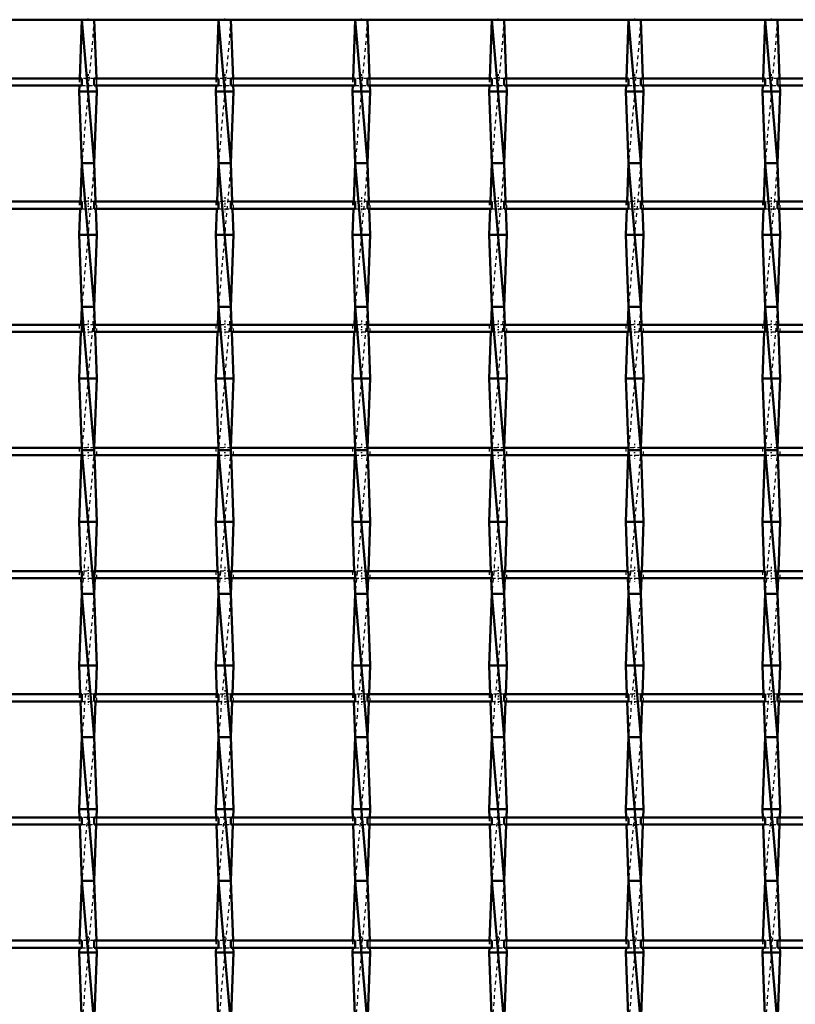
# Model space of a CAD drawing. Header units: millimetres. Extents: x -1015 to 657, y -500 to 954.
# Tile 24 of 29: x -191 to 26, y 224 to 498. Entities that reach past the tile are written whole.
import ezdxf

# ---------------------------------------------------------------- set-up
doc = ezdxf.new("R2010")
doc.units = ezdxf.units.MM
doc.linetypes.add('Center', pattern=[1.5, 0.45, -0.5, 0.05, -0.5])
doc.linetypes.add('Dashed', pattern=[2, 1, -1])
for name, color, linetype, lineweight in [('2d ConnectionPoints', 7, 'Continuous', 50), ('AM_0', 7, 'Continuous', 50), ('AM_7', 7, 'Center', 25), ('AM_9', 6, 'Dashed', 25)]:
    doc.layers.add(name, color=color, linetype=linetype, lineweight=lineweight)

# ---------------------------------------------------------------- blocks, each defined once
blk = doc.blocks.new('14_4m9d2928klrnoaahlo4earp6i________0_in_LSSP23034382111200100035010_4')
at = {"layer": 'AM_0'}
for p, q in [((-173.18, 498), (-173.77, 481.62)), ((-173.18, 498), (-169.72, 458)), ((-169.72, 498), (-173.18, 498)), ((-169.72, 498), (-169.13, 481.62)), ((-173.84, 479.62), (-173.9, 478)), ((-169, 478), (-173.9, 478)), ((-173.9, 478), (-173.18, 458)), ((-169, 478), (-169.72, 458)), ((-169.06, 479.62), (-169, 478)), ((-173.18, 458), (-173.57, 447.29)), ((-169.72, 458), (-173.18, 458)), ((-173.18, 458), (-169.72, 418)), ((-169.72, 458), (-169.33, 447.29)), ((-173.64, 445.29), (-173.9, 438)), ((-169.26, 445.29), (-169, 438)), ((-169, 438), (-173.9, 438)), ((-173.9, 438), (-173.18, 418)), ((-169, 438), (-169.72, 418)), ((-173.18, 418), (-173.36, 412.96)), ((-173.18, 418), (-169.72, 378)), ((-169.72, 418), (-173.18, 418)), ((-169.72, 418), (-169.54, 412.96)), ((-173.44, 410.96), (-173.9, 398)), ((-169.46, 410.96), (-169, 398)), ((-173.9, 398), (-173.21, 378.63)), ((-169, 398), (-173.9, 398)), ((-169, 398), (-169.69, 378.63)), ((-173.23, 376.63), (-173.9, 358)), ((-173.18, 378), (-169.72, 338)), ((-169.72, 378), (-173.18, 378)), ((-169.67, 376.63), (-169, 358)), ((-173.9, 358), (-173.41, 344.3)), ((-169, 358), (-173.9, 358)), ((-169, 358), (-169.49, 344.3)), ((-173.34, 342.3), (-173.18, 338)), ((-169.56, 342.3), (-169.72, 338)), ((-173.18, 338), (-173.9, 318)), ((-169.72, 338), (-173.18, 338)), ((-173.18, 338), (-169.72, 298)), ((-169.72, 338), (-169, 318)), ((-173.9, 318), (-173.61, 309.97)), ((-169, 318), (-173.9, 318)), ((-169, 318), (-169.29, 309.97)), ((-173.54, 307.97), (-173.18, 298)), ((-169.36, 307.97), (-169.72, 298)), ((-173.18, 298), (-173.9, 278)), ((-169.72, 298), (-173.18, 298)), ((-173.18, 298), (-169.72, 258)), ((-169.72, 298), (-169, 278)), ((-169, 278), (-173.9, 278)), ((-173.9, 278), (-173.82, 275.64)), ((-169, 278), (-169.08, 275.64)), ((-173.74, 273.64), (-173.18, 258)), ((-169.16, 273.64), (-169.72, 258)), ((-173.18, 258), (-173.78, 241.31)), ((-173.18, 258), (-169.72, 218)), ((-169.72, 258), (-173.18, 258)), ((-169.72, 258), (-169.12, 241.31)), ((-173.85, 239.31), (-173.9, 238)), ((-169.05, 239.31), (-169, 238)), ((-173.9, 238), (-173.18, 218)), ((-169, 238), (-173.9, 238)), ((-169, 238), (-169.72, 218))]:
    blk.add_line(p, q, dxfattribs=at)
at = {"layer": 'AM_9'}
for p, q in [((-169.72, 498), (-173.18, 458)), ((-173.77, 481.62), (-173.84, 479.62)), ((-169.13, 481.62), (-169.06, 479.62)), ((-169.72, 458), (-173.18, 418)), ((-173.57, 447.29), (-173.64, 445.29)), ((-169.33, 447.29), (-169.26, 445.29)), ((-169.72, 418), (-173.18, 378)), ((-173.36, 412.96), (-173.44, 410.96)), ((-169.54, 412.96), (-169.46, 410.96)), ((-173.18, 378), (-173.23, 376.63)), ((-173.21, 378.63), (-173.18, 378)), ((-169.72, 378), (-173.18, 338)), ((-169.69, 378.63), (-169.72, 378)), ((-169.72, 378), (-169.67, 376.63)), ((-173.41, 344.3), (-173.34, 342.3)), ((-169.49, 344.3), (-169.56, 342.3)), ((-169.72, 338), (-173.18, 298)), ((-173.61, 309.97), (-173.54, 307.97)), ((-169.29, 309.97), (-169.36, 307.97)), ((-169.72, 298), (-173.18, 258)), ((-173.82, 275.64), (-173.74, 273.64)), ((-169.08, 275.64), (-169.16, 273.64)), ((-169.72, 258), (-173.18, 218)), ((-173.78, 241.31), (-173.85, 239.31)), ((-169.12, 241.31), (-169.05, 239.31))]:
    blk.add_line(p, q, dxfattribs=at)
blk = doc.blocks.new('15_gohvgpupcnhnfb4mn76nyyafp________0_in_LSSP23034382111200100035010_4')
at = {"layer": 'AM_0'}
for p, q in [((-135.08, 498), (-135.67, 481.62)), ((-135.08, 498), (-131.62, 458)), ((-131.62, 498), (-135.08, 498)), ((-131.62, 498), (-131.03, 481.62)), ((-135.74, 479.62), (-135.8, 478)), ((-130.9, 478), (-135.8, 478)), ((-135.8, 478), (-135.08, 458)), ((-130.9, 478), (-131.62, 458)), ((-130.96, 479.62), (-130.9, 478)), ((-135.08, 458), (-135.47, 447.29)), ((-131.62, 458), (-135.08, 458)), ((-135.08, 458), (-131.62, 418)), ((-131.62, 458), (-131.23, 447.29)), ((-135.54, 445.29), (-135.8, 438)), ((-131.16, 445.29), (-130.9, 438)), ((-130.9, 438), (-135.8, 438)), ((-135.8, 438), (-135.08, 418)), ((-130.9, 438), (-131.62, 418)), ((-135.08, 418), (-135.26, 412.96)), ((-135.08, 418), (-131.62, 378)), ((-131.62, 418), (-135.08, 418)), ((-131.62, 418), (-131.44, 412.96)), ((-135.34, 410.96), (-135.8, 398)), ((-131.36, 410.96), (-130.9, 398)), ((-130.9, 398), (-135.8, 398)), ((-135.8, 398), (-135.11, 378.63)), ((-130.9, 398), (-131.59, 378.63)), ((-135.13, 376.63), (-135.8, 358)), ((-135.08, 378), (-131.62, 338)), ((-131.62, 378), (-135.08, 378)), ((-131.57, 376.63), (-130.9, 358)), ((-130.9, 358), (-135.8, 358)), ((-135.8, 358), (-135.31, 344.3)), ((-130.9, 358), (-131.39, 344.3)), ((-135.24, 342.3), (-135.08, 338)), ((-131.46, 342.3), (-131.62, 338)), ((-135.08, 338), (-135.8, 318)), ((-131.62, 338), (-135.08, 338)), ((-135.08, 338), (-131.62, 298)), ((-131.62, 338), (-130.9, 318)), ((-135.8, 318), (-135.51, 309.97)), ((-130.9, 318), (-135.8, 318)), ((-130.9, 318), (-131.19, 309.97)), ((-135.44, 307.97), (-135.08, 298)), ((-131.26, 307.97), (-131.62, 298)), ((-135.08, 298), (-135.8, 278)), ((-131.62, 298), (-135.08, 298)), ((-135.08, 298), (-131.62, 258)), ((-131.62, 298), (-130.9, 278)), ((-135.8, 278), (-135.72, 275.64)), ((-130.9, 278), (-135.8, 278)), ((-130.9, 278), (-130.98, 275.64)), ((-135.64, 273.64), (-135.08, 258)), ((-131.06, 273.64), (-131.62, 258)), ((-135.08, 258), (-135.68, 241.31)), ((-131.62, 258), (-135.08, 258)), ((-135.08, 258), (-131.62, 218)), ((-131.62, 258), (-131.02, 241.31)), ((-135.75, 239.31), (-135.8, 238)), ((-130.95, 239.31), (-130.9, 238)), ((-135.8, 238), (-135.08, 218)), ((-130.9, 238), (-135.8, 238)), ((-130.9, 238), (-131.62, 218))]:
    blk.add_line(p, q, dxfattribs=at)
at = {"layer": 'AM_9'}
for p, q in [((-131.62, 498), (-135.08, 458)), ((-135.67, 481.62), (-135.74, 479.62)), ((-131.03, 481.62), (-130.96, 479.62)), ((-131.62, 458), (-135.08, 418)), ((-135.47, 447.29), (-135.54, 445.29)), ((-131.23, 447.29), (-131.16, 445.29)), ((-131.62, 418), (-135.08, 378)), ((-135.26, 412.96), (-135.34, 410.96)), ((-131.44, 412.96), (-131.36, 410.96)), ((-135.08, 378), (-135.13, 376.63)), ((-135.11, 378.63), (-135.08, 378)), ((-131.62, 378), (-135.08, 338)), ((-131.59, 378.63), (-131.62, 378)), ((-131.62, 378), (-131.57, 376.63)), ((-135.31, 344.3), (-135.24, 342.3)), ((-131.39, 344.3), (-131.46, 342.3)), ((-131.62, 338), (-135.08, 298)), ((-135.51, 309.97), (-135.44, 307.97)), ((-131.19, 309.97), (-131.26, 307.97)), ((-131.62, 298), (-135.08, 258)), ((-135.72, 275.64), (-135.64, 273.64)), ((-130.98, 275.64), (-131.06, 273.64)), ((-131.62, 258), (-135.08, 218)), ((-135.68, 241.31), (-135.75, 239.31)), ((-131.02, 241.31), (-130.95, 239.31))]:
    blk.add_line(p, q, dxfattribs=at)
blk = doc.blocks.new('16_v7izwpo4g9yyh0kneir2moiol________0_in_LSSP23034382111200100035010_4')
at = {"layer": 'AM_0'}
for p, q in [((-96.98, 498), (-97.57, 481.62)), ((-96.98, 498), (-93.52, 458)), ((-93.52, 498), (-96.98, 498)), ((-93.52, 498), (-92.93, 481.62)), ((-97.64, 479.62), (-97.7, 478)), ((-92.8, 478), (-97.7, 478)), ((-97.7, 478), (-96.98, 458)), ((-92.8, 478), (-93.52, 458)), ((-92.86, 479.62), (-92.8, 478)), ((-96.98, 458), (-97.37, 447.29)), ((-93.52, 458), (-96.98, 458)), ((-96.98, 458), (-93.52, 418)), ((-93.52, 458), (-93.13, 447.29)), ((-97.44, 445.29), (-97.7, 438)), ((-93.06, 445.29), (-92.8, 438)), ((-97.7, 438), (-96.98, 418)), ((-92.8, 438), (-97.7, 438)), ((-92.8, 438), (-93.52, 418)), ((-96.98, 418), (-97.16, 412.96)), ((-93.52, 418), (-96.98, 418)), ((-96.98, 418), (-93.52, 378)), ((-93.52, 418), (-93.34, 412.96)), ((-97.24, 410.96), (-97.7, 398)), ((-93.26, 410.96), (-92.8, 398)), ((-97.7, 398), (-97.01, 378.63)), ((-92.8, 398), (-97.7, 398)), ((-92.8, 398), (-93.49, 378.63)), ((-97.03, 376.63), (-97.7, 358)), ((-96.98, 378), (-93.52, 338)), ((-93.52, 378), (-96.98, 378)), ((-93.47, 376.63), (-92.8, 358)), ((-92.8, 358), (-97.7, 358)), ((-97.7, 358), (-97.21, 344.3)), ((-92.8, 358), (-93.29, 344.3)), ((-97.14, 342.3), (-96.98, 338)), ((-93.36, 342.3), (-93.52, 338)), ((-96.98, 338), (-97.7, 318)), ((-96.98, 338), (-93.52, 298)), ((-93.52, 338), (-96.98, 338)), ((-93.52, 338), (-92.8, 318)), ((-97.7, 318), (-97.41, 309.97)), ((-92.8, 318), (-97.7, 318)), ((-92.8, 318), (-93.09, 309.97)), ((-97.34, 307.97), (-96.98, 298)), ((-93.16, 307.97), (-93.52, 298)), ((-96.98, 298), (-97.7, 278)), ((-93.52, 298), (-96.98, 298)), ((-96.98, 298), (-93.52, 258)), ((-93.52, 298), (-92.8, 278)), ((-97.7, 278), (-97.62, 275.64)), ((-92.8, 278), (-97.7, 278)), ((-92.8, 278), (-92.88, 275.64)), ((-97.54, 273.64), (-96.98, 258)), ((-92.96, 273.64), (-93.52, 258)), ((-96.98, 258), (-97.58, 241.31)), ((-96.98, 258), (-93.52, 218)), ((-93.52, 258), (-96.98, 258)), ((-93.52, 258), (-92.92, 241.31)), ((-97.65, 239.31), (-97.7, 238)), ((-92.85, 239.31), (-92.8, 238)), ((-92.8, 238), (-97.7, 238)), ((-97.7, 238), (-96.98, 218)), ((-92.8, 238), (-93.52, 218))]:
    blk.add_line(p, q, dxfattribs=at)
at = {"layer": 'AM_9'}
for p, q in [((-93.52, 498), (-96.98, 458)), ((-97.57, 481.62), (-97.64, 479.62)), ((-92.93, 481.62), (-92.86, 479.62)), ((-93.52, 458), (-96.98, 418)), ((-97.37, 447.29), (-97.44, 445.29)), ((-93.13, 447.29), (-93.06, 445.29)), ((-93.52, 418), (-96.98, 378)), ((-97.16, 412.96), (-97.24, 410.96)), ((-93.34, 412.96), (-93.26, 410.96)), ((-96.98, 378), (-97.03, 376.63)), ((-97.01, 378.63), (-96.98, 378)), ((-93.52, 378), (-96.98, 338)), ((-93.49, 378.63), (-93.52, 378)), ((-93.52, 378), (-93.47, 376.63)), ((-97.21, 344.3), (-97.14, 342.3)), ((-93.29, 344.3), (-93.36, 342.3)), ((-93.52, 338), (-96.98, 298)), ((-97.41, 309.97), (-97.34, 307.97)), ((-93.09, 309.97), (-93.16, 307.97)), ((-93.52, 298), (-96.98, 258)), ((-97.62, 275.64), (-97.54, 273.64)), ((-92.88, 275.64), (-92.96, 273.64)), ((-93.52, 258), (-96.98, 218)), ((-97.58, 241.31), (-97.65, 239.31)), ((-92.92, 241.31), (-92.85, 239.31))]:
    blk.add_line(p, q, dxfattribs=at)
blk = doc.blocks.new('17_c8c17y1bv0nltip9ru1mxr5hn________0_in_LSSP23034382111200100035010_4')
at = {"layer": 'AM_0'}
for p, q in [((-58.88, 498), (-59.47, 481.62)), ((-58.88, 498), (-55.42, 458)), ((-55.42, 498), (-58.88, 498)), ((-55.42, 498), (-54.83, 481.62)), ((-59.54, 479.62), (-59.6, 478)), ((-54.7, 478), (-59.6, 478)), ((-59.6, 478), (-58.88, 458)), ((-54.7, 478), (-55.42, 458)), ((-54.76, 479.62), (-54.7, 478)), ((-58.88, 458), (-59.27, 447.29)), ((-55.42, 458), (-58.88, 458)), ((-58.88, 458), (-55.42, 418)), ((-55.42, 458), (-55.03, 447.29)), ((-59.34, 445.29), (-59.6, 438)), ((-54.96, 445.29), (-54.7, 438)), ((-54.7, 438), (-59.6, 438)), ((-59.6, 438), (-58.88, 418)), ((-54.7, 438), (-55.42, 418)), ((-58.88, 418), (-59.06, 412.96)), ((-58.88, 418), (-55.42, 378)), ((-55.42, 418), (-58.88, 418)), ((-55.42, 418), (-55.24, 412.96)), ((-59.14, 410.96), (-59.6, 398)), ((-55.16, 410.96), (-54.7, 398)), ((-54.7, 398), (-59.6, 398)), ((-59.6, 398), (-58.91, 378.63)), ((-54.7, 398), (-55.39, 378.63)), ((-58.93, 376.63), (-59.6, 358)), ((-58.88, 378), (-55.42, 338)), ((-55.42, 378), (-58.88, 378)), ((-55.37, 376.63), (-54.7, 358)), ((-54.7, 358), (-59.6, 358)), ((-59.6, 358), (-59.11, 344.3)), ((-54.7, 358), (-55.19, 344.3)), ((-59.04, 342.3), (-58.88, 338)), ((-55.26, 342.3), (-55.42, 338)), ((-58.88, 338), (-59.6, 318)), ((-58.88, 338), (-55.42, 298)), ((-55.42, 338), (-58.88, 338)), ((-55.42, 338), (-54.7, 318)), ((-54.7, 318), (-59.6, 318)), ((-59.6, 318), (-59.31, 309.97)), ((-54.7, 318), (-54.99, 309.97)), ((-59.24, 307.97), (-58.88, 298)), ((-55.06, 307.97), (-55.42, 298)), ((-58.88, 298), (-59.6, 278)), ((-55.42, 298), (-58.88, 298)), ((-58.88, 298), (-55.42, 258)), ((-55.42, 298), (-54.7, 278)), ((-54.7, 278), (-59.6, 278)), ((-59.6, 278), (-59.52, 275.64)), ((-54.7, 278), (-54.78, 275.64)), ((-59.44, 273.64), (-58.88, 258)), ((-54.86, 273.64), (-55.42, 258)), ((-58.88, 258), (-59.48, 241.31)), ((-58.88, 258), (-55.42, 218)), ((-55.42, 258), (-58.88, 258)), ((-55.42, 258), (-54.82, 241.31)), ((-59.55, 239.31), (-59.6, 238)), ((-54.75, 239.31), (-54.7, 238)), ((-59.6, 238), (-58.88, 218)), ((-54.7, 238), (-59.6, 238)), ((-54.7, 238), (-55.42, 218))]:
    blk.add_line(p, q, dxfattribs=at)
at = {"layer": 'AM_9'}
for p, q in [((-55.42, 498), (-58.88, 458)), ((-59.47, 481.62), (-59.54, 479.62)), ((-54.83, 481.62), (-54.76, 479.62)), ((-55.42, 458), (-58.88, 418)), ((-59.27, 447.29), (-59.34, 445.29)), ((-55.03, 447.29), (-54.96, 445.29)), ((-55.42, 418), (-58.88, 378)), ((-59.06, 412.96), (-59.14, 410.96)), ((-55.24, 412.96), (-55.16, 410.96)), ((-58.88, 378), (-58.93, 376.63)), ((-58.91, 378.63), (-58.88, 378)), ((-55.42, 378), (-58.88, 338)), ((-55.39, 378.63), (-55.42, 378)), ((-55.42, 378), (-55.37, 376.63)), ((-59.11, 344.3), (-59.04, 342.3)), ((-55.19, 344.3), (-55.26, 342.3)), ((-55.42, 338), (-58.88, 298)), ((-59.31, 309.97), (-59.24, 307.97)), ((-54.99, 309.97), (-55.06, 307.97)), ((-55.42, 298), (-58.88, 258)), ((-59.52, 275.64), (-59.44, 273.64)), ((-54.78, 275.64), (-54.86, 273.64)), ((-55.42, 258), (-58.88, 218)), ((-59.48, 241.31), (-59.55, 239.31)), ((-54.82, 241.31), (-54.75, 239.31))]:
    blk.add_line(p, q, dxfattribs=at)
blk = doc.blocks.new('18_ht144rujje47lzyzqmt6pl9dd________0_in_LSSP23034382111200100035010_4')
at = {"layer": 'AM_0'}
for p, q in [((-20.78, 498), (-21.37, 481.62)), ((-20.78, 498), (-17.32, 458)), ((-17.32, 498), (-20.78, 498)), ((-17.32, 498), (-16.73, 481.62)), ((-21.44, 479.62), (-21.5, 478)), ((-16.6, 478), (-21.5, 478)), ((-21.5, 478), (-20.78, 458)), ((-16.6, 478), (-17.32, 458)), ((-16.66, 479.62), (-16.6, 478)), ((-20.78, 458), (-21.17, 447.29)), ((-17.32, 458), (-20.78, 458)), ((-20.78, 458), (-17.32, 418)), ((-17.32, 458), (-16.93, 447.29)), ((-21.24, 445.29), (-21.5, 438)), ((-16.86, 445.29), (-16.6, 438)), ((-16.6, 438), (-21.5, 438)), ((-21.5, 438), (-20.78, 418)), ((-16.6, 438), (-17.32, 418)), ((-20.78, 418), (-20.96, 412.96)), ((-20.78, 418), (-17.32, 378)), ((-17.32, 418), (-20.78, 418)), ((-17.32, 418), (-17.14, 412.96)), ((-21.04, 410.96), (-21.5, 398)), ((-17.06, 410.96), (-16.6, 398)), ((-21.5, 398), (-20.81, 378.63)), ((-16.6, 398), (-21.5, 398)), ((-16.6, 398), (-17.29, 378.63)), ((-20.83, 376.63), (-21.5, 358)), ((-20.78, 378), (-17.32, 338)), ((-17.32, 378), (-20.78, 378)), ((-17.27, 376.63), (-16.6, 358)), ((-16.6, 358), (-21.5, 358)), ((-21.5, 358), (-21.01, 344.3)), ((-16.6, 358), (-17.09, 344.3)), ((-20.94, 342.3), (-20.78, 338)), ((-17.16, 342.3), (-17.32, 338)), ((-20.78, 338), (-21.5, 318)), ((-17.32, 338), (-20.78, 338)), ((-20.78, 338), (-17.32, 298)), ((-17.32, 338), (-16.6, 318)), ((-21.5, 318), (-21.21, 309.97)), ((-16.6, 318), (-21.5, 318)), ((-16.6, 318), (-16.89, 309.97)), ((-21.14, 307.97), (-20.78, 298)), ((-16.96, 307.97), (-17.32, 298)), ((-20.78, 298), (-21.5, 278)), ((-17.32, 298), (-20.78, 298)), ((-20.78, 298), (-17.32, 258)), ((-17.32, 298), (-16.6, 278)), ((-16.6, 278), (-21.5, 278)), ((-21.5, 278), (-21.42, 275.64)), ((-16.6, 278), (-16.68, 275.64)), ((-21.34, 273.64), (-20.78, 258)), ((-16.76, 273.64), (-17.32, 258)), ((-20.78, 258), (-21.38, 241.31)), ((-20.78, 258), (-17.32, 218)), ((-17.32, 258), (-20.78, 258)), ((-17.32, 258), (-16.72, 241.31)), ((-21.45, 239.31), (-21.5, 238)), ((-16.65, 239.31), (-16.6, 238)), ((-21.5, 238), (-20.78, 218)), ((-16.6, 238), (-21.5, 238)), ((-16.6, 238), (-17.32, 218))]:
    blk.add_line(p, q, dxfattribs=at)
at = {"layer": 'AM_9'}
for p, q in [((-17.32, 498), (-20.78, 458)), ((-21.37, 481.62), (-21.44, 479.62)), ((-16.73, 481.62), (-16.66, 479.62)), ((-17.32, 458), (-20.78, 418)), ((-21.17, 447.29), (-21.24, 445.29)), ((-16.93, 447.29), (-16.86, 445.29)), ((-17.32, 418), (-20.78, 378)), ((-20.96, 412.96), (-21.04, 410.96)), ((-17.14, 412.96), (-17.06, 410.96)), ((-20.78, 378), (-20.83, 376.63)), ((-20.81, 378.63), (-20.78, 378)), ((-17.32, 378), (-20.78, 338)), ((-17.29, 378.63), (-17.32, 378)), ((-17.32, 378), (-17.27, 376.63)), ((-21.01, 344.3), (-20.94, 342.3)), ((-17.09, 344.3), (-17.16, 342.3)), ((-17.32, 338), (-20.78, 298)), ((-21.21, 309.97), (-21.14, 307.97)), ((-16.89, 309.97), (-16.96, 307.97)), ((-17.32, 298), (-20.78, 258)), ((-21.42, 275.64), (-21.34, 273.64)), ((-16.68, 275.64), (-16.76, 273.64)), ((-17.32, 258), (-20.78, 218)), ((-21.38, 241.31), (-21.45, 239.31)), ((-16.72, 241.31), (-16.65, 239.31))]:
    blk.add_line(p, q, dxfattribs=at)
blk = doc.blocks.new('19_p5ygohdvfij4ghryk66svf7vd________0_in_LSSP23034382111200100035010_4')
at = {"layer": 'AM_0'}
for p, q in [((17.32, 498), (16.73, 481.62)), ((17.32, 498), (20.78, 458)), ((20.78, 498), (17.32, 498)), ((20.78, 498), (21.37, 481.62)), ((16.66, 479.62), (16.6, 478)), ((21.5, 478), (16.6, 478)), ((16.6, 478), (17.32, 458)), ((21.5, 478), (20.78, 458)), ((21.44, 479.62), (21.5, 478)), ((17.32, 458), (16.93, 447.29)), ((20.78, 458), (17.32, 458)), ((17.32, 458), (20.78, 418)), ((20.78, 458), (21.17, 447.29)), ((16.86, 445.29), (16.6, 438)), ((21.24, 445.29), (21.5, 438)), ((21.5, 438), (16.6, 438)), ((16.6, 438), (17.32, 418)), ((21.5, 438), (20.78, 418)), ((17.32, 418), (17.14, 412.96)), ((17.32, 418), (20.78, 378)), ((20.78, 418), (17.32, 418)), ((20.78, 418), (20.96, 412.96)), ((17.06, 410.96), (16.6, 398)), ((21.04, 410.96), (21.5, 398)), ((16.6, 398), (17.29, 378.63)), ((21.5, 398), (16.6, 398)), ((21.5, 398), (20.81, 378.63)), ((17.27, 376.63), (16.6, 358)), ((17.32, 378), (20.78, 338)), ((20.78, 378), (17.32, 378)), ((20.83, 376.63), (21.5, 358)), ((21.5, 358), (16.6, 358)), ((16.6, 358), (17.09, 344.3)), ((21.5, 358), (21.01, 344.3)), ((17.16, 342.3), (17.32, 338)), ((20.94, 342.3), (20.78, 338)), ((17.32, 338), (16.6, 318)), ((20.78, 338), (17.32, 338)), ((17.32, 338), (20.78, 298)), ((20.78, 338), (21.5, 318)), ((16.6, 318), (16.89, 309.97)), ((21.5, 318), (16.6, 318)), ((21.5, 318), (21.21, 309.97)), ((16.96, 307.97), (17.32, 298)), ((21.14, 307.97), (20.78, 298)), ((17.32, 298), (16.6, 278)), ((20.78, 298), (17.32, 298)), ((17.32, 298), (20.78, 258)), ((20.78, 298), (21.5, 278)), ((21.5, 278), (16.6, 278)), ((16.6, 278), (16.68, 275.64)), ((21.5, 278), (21.42, 275.64)), ((16.76, 273.64), (17.32, 258)), ((21.34, 273.64), (20.78, 258)), ((17.32, 258), (16.72, 241.31)), ((17.32, 258), (20.78, 218)), ((20.78, 258), (17.32, 258)), ((20.78, 258), (21.38, 241.31)), ((16.65, 239.31), (16.6, 238)), ((21.45, 239.31), (21.5, 238)), ((16.6, 238), (17.32, 218)), ((21.5, 238), (16.6, 238)), ((21.5, 238), (20.78, 218))]:
    blk.add_line(p, q, dxfattribs=at)
at = {"layer": 'AM_9'}
for p, q in [((20.78, 498), (17.32, 458)), ((16.73, 481.62), (16.66, 479.62)), ((21.37, 481.62), (21.44, 479.62)), ((20.78, 458), (17.32, 418)), ((16.93, 447.29), (16.86, 445.29)), ((21.17, 447.29), (21.24, 445.29)), ((20.78, 418), (17.32, 378)), ((17.14, 412.96), (17.06, 410.96)), ((20.96, 412.96), (21.04, 410.96)), ((17.32, 378), (17.27, 376.63)), ((17.29, 378.63), (17.32, 378)), ((20.78, 378), (17.32, 338)), ((20.81, 378.63), (20.78, 378)), ((20.78, 378), (20.83, 376.63)), ((17.09, 344.3), (17.16, 342.3)), ((21.01, 344.3), (20.94, 342.3)), ((20.78, 338), (17.32, 298)), ((16.89, 309.97), (16.96, 307.97)), ((21.21, 309.97), (21.14, 307.97)), ((20.78, 298), (17.32, 258)), ((16.68, 275.64), (16.76, 273.64)), ((21.42, 275.64), (21.34, 273.64)), ((20.78, 258), (17.32, 218)), ((16.72, 241.31), (16.65, 239.31)), ((21.38, 241.31), (21.45, 239.31))]:
    blk.add_line(p, q, dxfattribs=at)
blk = doc.blocks.new('35_v6czn0qem4jfgqazls7ar740j________0_in_LSSP23034382111200100035010_4')
at = {"layer": 'AM_0'}
blk.add_line((-600, 498), (600, 498), dxfattribs=at)
blk = doc.blocks.new('57_57lwovjka21ccmw956mgjjc7t________0_in_LSSP23034382111200100035010_4')
at = {"layer": 'AM_0'}
for p, q in [((-173.18, 241.31), (-207.82, 241.31)), ((-173.18, 239.31), (-207.82, 239.31)), ((-173.18, 241.31), (-173.18, 239.31)), ((-135.08, 241.31), (-169.72, 241.31)), ((-169.72, 239.31), (-169.72, 241.31)), ((-135.08, 239.31), (-169.72, 239.31)), ((-135.08, 241.31), (-135.08, 239.31)), ((-96.98, 241.31), (-131.62, 241.31)), ((-131.62, 239.31), (-131.62, 241.31)), ((-96.98, 239.31), (-131.62, 239.31)), ((-96.98, 241.31), (-96.98, 239.31)), ((-58.88, 241.31), (-93.52, 241.31)), ((-93.52, 239.31), (-93.52, 241.31)), ((-58.88, 239.31), (-93.52, 239.31)), ((-58.88, 241.31), (-58.88, 239.31)), ((-20.78, 241.31), (-55.42, 241.31)), ((-55.42, 239.31), (-55.42, 241.31)), ((-20.78, 239.31), (-55.42, 239.31)), ((-20.78, 241.31), (-20.78, 239.31)), ((17.32, 241.31), (-17.32, 241.31)), ((-17.32, 239.31), (-17.32, 241.31)), ((17.32, 239.31), (-17.32, 239.31)), ((17.32, 241.31), (17.32, 239.31)), ((55.42, 241.31), (20.78, 241.31)), ((20.78, 239.31), (20.78, 241.31)), ((55.42, 239.31), (20.78, 239.31))]:
    blk.add_line(p, q, dxfattribs=at)
at = {"layer": 'AM_7'}
for p, q in [((-171.45, 242.51), (-171.45, 238.11)), ((-133.35, 242.51), (-133.35, 238.11)), ((-95.25, 242.51), (-95.25, 238.11)), ((-57.15, 242.51), (-57.15, 238.11)), ((-19.05, 242.51), (-19.05, 238.11)), ((19.05, 242.51), (19.05, 238.11))]:
    blk.add_line(p, q, dxfattribs=at)
at = {"layer": 'AM_9'}
for p, q in [((-173.9, 241.31), (-173.9, 239.31)), ((-169.72, 241.31), (-173.18, 241.31)), ((-173.18, 239.31), (-169.72, 239.31)), ((-169, 239.31), (-169, 241.31)), ((-135.8, 241.31), (-135.8, 239.31)), ((-131.62, 241.31), (-135.08, 241.31)), ((-135.08, 239.31), (-131.62, 239.31)), ((-130.9, 239.31), (-130.9, 241.31)), ((-97.7, 241.31), (-97.7, 239.31)), ((-93.52, 241.31), (-96.98, 241.31)), ((-96.98, 239.31), (-93.52, 239.31)), ((-92.8, 239.31), (-92.8, 241.31)), ((-59.6, 241.31), (-59.6, 239.31)), ((-55.42, 241.31), (-58.88, 241.31)), ((-58.88, 239.31), (-55.42, 239.31)), ((-54.7, 239.31), (-54.7, 241.31)), ((-21.5, 241.31), (-21.5, 239.31)), ((-17.32, 241.31), (-20.78, 241.31)), ((-20.78, 239.31), (-17.32, 239.31)), ((-16.6, 239.31), (-16.6, 241.31)), ((16.6, 241.31), (16.6, 239.31)), ((20.78, 241.31), (17.32, 241.31)), ((17.32, 239.31), (20.78, 239.31)), ((21.5, 239.31), (21.5, 241.31))]:
    blk.add_line(p, q, dxfattribs=at)
blk = doc.blocks.new('58_6ewtvq109fpg4gij95gm6yh3e________0_in_LSSP23034382111200100035010_4')
at = {"layer": 'AM_0'}
for p, q in [((-173.18, 275.64), (-207.82, 275.64)), ((-173.18, 275.64), (-173.18, 273.64)), ((-135.08, 275.64), (-169.72, 275.64)), ((-169.72, 273.64), (-169.72, 275.64)), ((-135.08, 275.64), (-135.08, 273.64)), ((-131.62, 273.64), (-131.62, 275.64)), ((-96.98, 275.64), (-131.62, 275.64)), ((-96.98, 275.64), (-96.98, 273.64)), ((-58.88, 275.64), (-93.52, 275.64)), ((-93.52, 273.64), (-93.52, 275.64)), ((-58.88, 275.64), (-58.88, 273.64)), ((-20.78, 275.64), (-55.42, 275.64)), ((-55.42, 273.64), (-55.42, 275.64)), ((-20.78, 275.64), (-20.78, 273.64)), ((-17.32, 273.64), (-17.32, 275.64)), ((17.32, 275.64), (-17.32, 275.64)), ((17.32, 275.64), (17.32, 273.64)), ((55.42, 275.64), (20.78, 275.64)), ((20.78, 273.64), (20.78, 275.64)), ((-173.18, 273.64), (-207.82, 273.64)), ((-135.08, 273.64), (-169.72, 273.64)), ((-96.98, 273.64), (-131.62, 273.64)), ((-58.88, 273.64), (-93.52, 273.64)), ((-20.78, 273.64), (-55.42, 273.64)), ((17.32, 273.64), (-17.32, 273.64)), ((55.42, 273.64), (20.78, 273.64))]:
    blk.add_line(p, q, dxfattribs=at)
at = {"layer": 'AM_7'}
for p, q in [((-171.45, 276.84), (-171.45, 272.44)), ((-133.35, 276.84), (-133.35, 272.44)), ((-95.25, 276.84), (-95.25, 272.44)), ((-57.15, 276.84), (-57.15, 272.44)), ((-19.05, 276.84), (-19.05, 272.44)), ((19.05, 276.84), (19.05, 272.44))]:
    blk.add_line(p, q, dxfattribs=at)
at = {"layer": 'AM_9'}
for p, q in [((-173.9, 275.64), (-173.9, 273.64)), ((-169.72, 275.64), (-173.18, 275.64)), ((-169, 273.64), (-169, 275.64)), ((-135.8, 275.64), (-135.8, 273.64)), ((-131.62, 275.64), (-135.08, 275.64)), ((-130.9, 273.64), (-130.9, 275.64)), ((-97.7, 275.64), (-97.7, 273.64)), ((-93.52, 275.64), (-96.98, 275.64)), ((-92.8, 273.64), (-92.8, 275.64)), ((-59.6, 275.64), (-59.6, 273.64)), ((-55.42, 275.64), (-58.88, 275.64)), ((-54.7, 273.64), (-54.7, 275.64)), ((-21.5, 275.64), (-21.5, 273.64)), ((-17.32, 275.64), (-20.78, 275.64)), ((-16.6, 273.64), (-16.6, 275.64)), ((16.6, 275.64), (16.6, 273.64)), ((20.78, 275.64), (17.32, 275.64)), ((21.5, 273.64), (21.5, 275.64)), ((-173.18, 273.64), (-169.72, 273.64)), ((-135.08, 273.64), (-131.62, 273.64)), ((-96.98, 273.64), (-93.52, 273.64)), ((-58.88, 273.64), (-55.42, 273.64)), ((-20.78, 273.64), (-17.32, 273.64)), ((17.32, 273.64), (20.78, 273.64))]:
    blk.add_line(p, q, dxfattribs=at)
blk = doc.blocks.new('59_qtu5sla6vvrm43eklfg1nqm2a________0_in_LSSP23034382111200100035010_4')
at = {"layer": 'AM_0'}
for p, q in [((-173.18, 309.97), (-207.82, 309.97)), ((-173.18, 307.97), (-207.82, 307.97)), ((-173.18, 309.97), (-173.18, 307.97)), ((-135.08, 309.97), (-169.72, 309.97)), ((-169.72, 307.97), (-169.72, 309.97)), ((-135.08, 307.97), (-169.72, 307.97)), ((-135.08, 309.97), (-135.08, 307.97)), ((-96.98, 309.97), (-131.62, 309.97)), ((-131.62, 307.97), (-131.62, 309.97)), ((-96.98, 307.97), (-131.62, 307.97)), ((-96.98, 309.97), (-96.98, 307.97)), ((-58.88, 309.97), (-93.52, 309.97)), ((-93.52, 307.97), (-93.52, 309.97)), ((-58.88, 307.97), (-93.52, 307.97)), ((-58.88, 309.97), (-58.88, 307.97)), ((-20.78, 309.97), (-55.42, 309.97)), ((-55.42, 307.97), (-55.42, 309.97)), ((-20.78, 307.97), (-55.42, 307.97)), ((-20.78, 309.97), (-20.78, 307.97)), ((17.32, 309.97), (-17.32, 309.97)), ((-17.32, 307.97), (-17.32, 309.97)), ((17.32, 307.97), (-17.32, 307.97)), ((17.32, 309.97), (17.32, 307.97)), ((55.42, 309.97), (20.78, 309.97)), ((20.78, 307.97), (20.78, 309.97)), ((55.42, 307.97), (20.78, 307.97))]:
    blk.add_line(p, q, dxfattribs=at)
at = {"layer": 'AM_7'}
for p, q in [((-171.45, 311.17), (-171.45, 306.77)), ((-133.35, 311.17), (-133.35, 306.77)), ((-95.25, 311.17), (-95.25, 306.77)), ((-57.15, 311.17), (-57.15, 306.77)), ((-19.05, 311.17), (-19.05, 306.77)), ((19.05, 311.17), (19.05, 306.77))]:
    blk.add_line(p, q, dxfattribs=at)
at = {"layer": 'AM_9'}
for p, q in [((-173.9, 309.97), (-173.9, 307.97)), ((-169.72, 309.97), (-173.18, 309.97)), ((-173.18, 307.97), (-169.72, 307.97)), ((-169, 307.97), (-169, 309.97)), ((-135.8, 309.97), (-135.8, 307.97)), ((-131.62, 309.97), (-135.08, 309.97)), ((-135.08, 307.97), (-131.62, 307.97)), ((-130.9, 307.97), (-130.9, 309.97)), ((-97.7, 309.97), (-97.7, 307.97)), ((-93.52, 309.97), (-96.98, 309.97)), ((-96.98, 307.97), (-93.52, 307.97)), ((-92.8, 307.97), (-92.8, 309.97)), ((-59.6, 309.97), (-59.6, 307.97)), ((-55.42, 309.97), (-58.88, 309.97)), ((-58.88, 307.97), (-55.42, 307.97)), ((-54.7, 307.97), (-54.7, 309.97)), ((-21.5, 309.97), (-21.5, 307.97)), ((-17.32, 309.97), (-20.78, 309.97)), ((-20.78, 307.97), (-17.32, 307.97)), ((-16.6, 307.97), (-16.6, 309.97)), ((16.6, 309.97), (16.6, 307.97)), ((20.78, 309.97), (17.32, 309.97)), ((17.32, 307.97), (20.78, 307.97)), ((21.5, 307.97), (21.5, 309.97))]:
    blk.add_line(p, q, dxfattribs=at)
blk = doc.blocks.new('60_w4lkc5znxcwbisrgyvfm0x7hj________0_in_LSSP23034382111200100035010_4')
at = {"layer": 'AM_0'}
for p, q in [((-173.18, 344.3), (-207.82, 344.3)), ((-173.18, 344.3), (-173.18, 342.3)), ((-135.08, 344.3), (-169.72, 344.3)), ((-169.72, 342.3), (-169.72, 344.3)), ((-135.08, 344.3), (-135.08, 342.3)), ((-96.98, 344.3), (-131.62, 344.3)), ((-131.62, 342.3), (-131.62, 344.3)), ((-96.98, 344.3), (-96.98, 342.3)), ((-58.88, 344.3), (-93.52, 344.3)), ((-93.52, 342.3), (-93.52, 344.3)), ((-58.88, 344.3), (-58.88, 342.3)), ((-20.78, 344.3), (-55.42, 344.3)), ((-55.42, 342.3), (-55.42, 344.3)), ((-20.78, 344.3), (-20.78, 342.3)), ((17.32, 344.3), (-17.32, 344.3)), ((-17.32, 342.3), (-17.32, 344.3)), ((17.32, 344.3), (17.32, 342.3)), ((55.42, 344.3), (20.78, 344.3)), ((20.78, 342.3), (20.78, 344.3)), ((-173.18, 342.3), (-207.82, 342.3)), ((-135.08, 342.3), (-169.72, 342.3)), ((-96.98, 342.3), (-131.62, 342.3)), ((-58.88, 342.3), (-93.52, 342.3)), ((-20.78, 342.3), (-55.42, 342.3)), ((17.32, 342.3), (-17.32, 342.3)), ((55.42, 342.3), (20.78, 342.3))]:
    blk.add_line(p, q, dxfattribs=at)
at = {"layer": 'AM_7'}
for p, q in [((-171.45, 345.5), (-171.45, 341.1)), ((-133.35, 345.5), (-133.35, 341.1)), ((-95.25, 345.5), (-95.25, 341.1)), ((-57.15, 345.5), (-57.15, 341.1)), ((-19.05, 345.5), (-19.05, 341.1)), ((19.05, 345.5), (19.05, 341.1))]:
    blk.add_line(p, q, dxfattribs=at)
at = {"layer": 'AM_9'}
for p, q in [((-173.9, 344.3), (-173.9, 342.3)), ((-169.72, 344.3), (-173.18, 344.3)), ((-169, 342.3), (-169, 344.3)), ((-135.8, 344.3), (-135.8, 342.3)), ((-131.62, 344.3), (-135.08, 344.3)), ((-130.9, 342.3), (-130.9, 344.3)), ((-97.7, 344.3), (-97.7, 342.3)), ((-93.52, 344.3), (-96.98, 344.3)), ((-92.8, 342.3), (-92.8, 344.3)), ((-59.6, 344.3), (-59.6, 342.3)), ((-55.42, 344.3), (-58.88, 344.3)), ((-54.7, 342.3), (-54.7, 344.3)), ((-21.5, 344.3), (-21.5, 342.3)), ((-17.32, 344.3), (-20.78, 344.3)), ((-16.6, 342.3), (-16.6, 344.3)), ((16.6, 344.3), (16.6, 342.3)), ((20.78, 344.3), (17.32, 344.3)), ((21.5, 342.3), (21.5, 344.3)), ((-173.18, 342.3), (-169.72, 342.3)), ((-135.08, 342.3), (-131.62, 342.3)), ((-96.98, 342.3), (-93.52, 342.3)), ((-58.88, 342.3), (-55.42, 342.3)), ((-20.78, 342.3), (-17.32, 342.3)), ((17.32, 342.3), (20.78, 342.3))]:
    blk.add_line(p, q, dxfattribs=at)
blk = doc.blocks.new('61_aq57xez5ldxbt6167kurqsgde________0_in_LSSP23034382111200100035010_4')
at = {"layer": 'AM_0'}
for p, q in [((-173.18, 378.63), (-207.82, 378.63)), ((-173.18, 376.63), (-207.82, 376.63)), ((-173.18, 378.63), (-173.18, 376.63)), ((-135.08, 378.63), (-169.72, 378.63)), ((-169.72, 376.63), (-169.72, 378.63)), ((-135.08, 376.63), (-169.72, 376.63)), ((-135.08, 378.63), (-135.08, 376.63)), ((-131.62, 376.63), (-131.62, 378.63)), ((-96.98, 378.63), (-131.62, 378.63)), ((-96.98, 376.63), (-131.62, 376.63)), ((-96.98, 378.63), (-96.98, 376.63)), ((-58.88, 378.63), (-93.52, 378.63)), ((-93.52, 376.63), (-93.52, 378.63)), ((-58.88, 376.63), (-93.52, 376.63)), ((-58.88, 378.63), (-58.88, 376.63)), ((-20.78, 378.63), (-55.42, 378.63)), ((-55.42, 376.63), (-55.42, 378.63)), ((-20.78, 376.63), (-55.42, 376.63)), ((-20.78, 378.63), (-20.78, 376.63)), ((17.32, 378.63), (-17.32, 378.63)), ((-17.32, 376.63), (-17.32, 378.63)), ((17.32, 376.63), (-17.32, 376.63)), ((17.32, 378.63), (17.32, 376.63)), ((55.42, 378.63), (20.78, 378.63)), ((20.78, 376.63), (20.78, 378.63)), ((55.42, 376.63), (20.78, 376.63))]:
    blk.add_line(p, q, dxfattribs=at)
at = {"layer": 'AM_7'}
for p, q in [((-171.45, 379.83), (-171.45, 375.43)), ((-133.35, 379.83), (-133.35, 375.43)), ((-95.25, 379.83), (-95.25, 375.43)), ((-57.15, 379.83), (-57.15, 375.43)), ((-19.05, 379.83), (-19.05, 375.43)), ((19.05, 379.83), (19.05, 375.43))]:
    blk.add_line(p, q, dxfattribs=at)
at = {"layer": 'AM_9'}
for p, q in [((-173.9, 378.63), (-173.9, 376.63)), ((-169.72, 378.63), (-173.18, 378.63)), ((-173.18, 376.63), (-169.72, 376.63)), ((-169, 376.63), (-169, 378.63)), ((-135.8, 378.63), (-135.8, 376.63)), ((-131.59, 378.63), (-135.11, 378.63)), ((-135.08, 376.63), (-131.62, 376.63)), ((-130.9, 376.63), (-130.9, 378.63)), ((-97.7, 378.63), (-97.7, 376.63)), ((-93.49, 378.63), (-97.01, 378.63)), ((-96.98, 376.63), (-93.52, 376.63)), ((-92.8, 376.63), (-92.8, 378.63)), ((-59.6, 378.63), (-59.6, 376.63)), ((-55.39, 378.63), (-58.91, 378.63)), ((-58.88, 376.63), (-55.42, 376.63)), ((-54.7, 376.63), (-54.7, 378.63)), ((-21.5, 378.63), (-21.5, 376.63)), ((-17.29, 378.63), (-20.81, 378.63)), ((-20.78, 376.63), (-17.32, 376.63)), ((-16.6, 376.63), (-16.6, 378.63)), ((16.6, 378.63), (16.6, 376.63)), ((20.81, 378.63), (17.29, 378.63)), ((17.32, 376.63), (20.78, 376.63)), ((21.5, 376.63), (21.5, 378.63))]:
    blk.add_line(p, q, dxfattribs=at)
blk = doc.blocks.new('62_7tg0uu5bp3kwgxgnk00mloaas________0_in_LSSP23034382111200100035010_4')
at = {"layer": 'AM_0'}
for p, q in [((-173.18, 412.96), (-207.82, 412.96)), ((-173.18, 412.96), (-173.18, 410.96)), ((-135.08, 412.96), (-169.72, 412.96)), ((-169.72, 410.96), (-169.72, 412.96)), ((-135.08, 412.96), (-135.08, 410.96)), ((-131.62, 410.96), (-131.62, 412.96)), ((-96.98, 412.96), (-131.62, 412.96)), ((-96.98, 412.96), (-96.98, 410.96)), ((-58.88, 412.96), (-93.52, 412.96)), ((-93.52, 410.96), (-93.52, 412.96)), ((-58.88, 412.96), (-58.88, 410.96)), ((-20.78, 412.96), (-55.42, 412.96)), ((-55.42, 410.96), (-55.42, 412.96)), ((-20.78, 412.96), (-20.78, 410.96)), ((-17.32, 410.96), (-17.32, 412.96)), ((17.32, 412.96), (-17.32, 412.96)), ((17.32, 412.96), (17.32, 410.96)), ((55.42, 412.96), (20.78, 412.96)), ((20.78, 410.96), (20.78, 412.96)), ((-173.18, 410.96), (-207.82, 410.96)), ((-135.08, 410.96), (-169.72, 410.96)), ((-96.98, 410.96), (-131.62, 410.96)), ((-58.88, 410.96), (-93.52, 410.96)), ((-20.78, 410.96), (-55.42, 410.96)), ((17.32, 410.96), (-17.32, 410.96)), ((55.42, 410.96), (20.78, 410.96))]:
    blk.add_line(p, q, dxfattribs=at)
at = {"layer": 'AM_7'}
for p, q in [((-171.45, 414.16), (-171.45, 409.76)), ((-133.35, 414.16), (-133.35, 409.76)), ((-95.25, 414.16), (-95.25, 409.76)), ((-57.15, 414.16), (-57.15, 409.76)), ((-19.05, 414.16), (-19.05, 409.76)), ((19.05, 414.16), (19.05, 409.76))]:
    blk.add_line(p, q, dxfattribs=at)
at = {"layer": 'AM_9'}
for p, q in [((-173.9, 412.96), (-173.9, 410.96)), ((-169.72, 412.96), (-173.18, 412.96)), ((-169, 410.96), (-169, 412.96)), ((-135.8, 412.96), (-135.8, 410.96)), ((-131.62, 412.96), (-135.08, 412.96)), ((-130.9, 410.96), (-130.9, 412.96)), ((-97.7, 412.96), (-97.7, 410.96)), ((-93.52, 412.96), (-96.98, 412.96)), ((-92.8, 410.96), (-92.8, 412.96)), ((-59.6, 412.96), (-59.6, 410.96)), ((-55.42, 412.96), (-58.88, 412.96)), ((-54.7, 410.96), (-54.7, 412.96)), ((-21.5, 412.96), (-21.5, 410.96)), ((-17.32, 412.96), (-20.78, 412.96)), ((-16.6, 410.96), (-16.6, 412.96)), ((16.6, 412.96), (16.6, 410.96)), ((20.78, 412.96), (17.32, 412.96)), ((21.5, 410.96), (21.5, 412.96)), ((-173.18, 410.96), (-169.72, 410.96)), ((-135.08, 410.96), (-131.62, 410.96)), ((-96.98, 410.96), (-93.52, 410.96)), ((-58.88, 410.96), (-55.42, 410.96)), ((-20.78, 410.96), (-17.32, 410.96)), ((17.32, 410.96), (20.78, 410.96))]:
    blk.add_line(p, q, dxfattribs=at)
blk = doc.blocks.new('63_vrcnb0spntyhiiyzawh3rsbgh________0_in_LSSP23034382111200100035010_4')
at = {"layer": 'AM_0'}
for p, q in [((-173.18, 447.29), (-207.82, 447.29)), ((-173.18, 445.29), (-207.82, 445.29)), ((-173.18, 447.29), (-173.18, 445.29)), ((-135.08, 447.29), (-169.72, 447.29)), ((-169.72, 445.29), (-169.72, 447.29)), ((-135.08, 445.29), (-169.72, 445.29)), ((-135.08, 447.29), (-135.08, 445.29)), ((-131.62, 445.29), (-131.62, 447.29)), ((-96.98, 447.29), (-131.62, 447.29)), ((-96.98, 445.29), (-131.62, 445.29)), ((-96.98, 447.29), (-96.98, 445.29)), ((-58.88, 447.29), (-93.52, 447.29)), ((-93.52, 445.29), (-93.52, 447.29)), ((-58.88, 445.29), (-93.52, 445.29)), ((-58.88, 447.29), (-58.88, 445.29)), ((-20.78, 447.29), (-55.42, 447.29)), ((-55.42, 445.29), (-55.42, 447.29)), ((-20.78, 445.29), (-55.42, 445.29)), ((-20.78, 447.29), (-20.78, 445.29)), ((-17.32, 445.29), (-17.32, 447.29)), ((17.32, 447.29), (-17.32, 447.29)), ((17.32, 445.29), (-17.32, 445.29)), ((17.32, 447.29), (17.32, 445.29)), ((55.42, 447.29), (20.78, 447.29)), ((20.78, 445.29), (20.78, 447.29)), ((55.42, 445.29), (20.78, 445.29))]:
    blk.add_line(p, q, dxfattribs=at)
at = {"layer": 'AM_7'}
for p, q in [((-171.45, 448.49), (-171.45, 444.09)), ((-133.35, 448.49), (-133.35, 444.09)), ((-95.25, 448.49), (-95.25, 444.09)), ((-57.15, 448.49), (-57.15, 444.09)), ((-19.05, 448.49), (-19.05, 444.09)), ((19.05, 448.49), (19.05, 444.09))]:
    blk.add_line(p, q, dxfattribs=at)
at = {"layer": 'AM_9'}
for p, q in [((-173.9, 447.29), (-173.9, 445.29)), ((-169.72, 447.29), (-173.18, 447.29)), ((-173.18, 445.29), (-169.72, 445.29)), ((-169, 445.29), (-169, 447.29)), ((-135.8, 447.29), (-135.8, 445.29)), ((-131.62, 447.29), (-135.08, 447.29)), ((-135.08, 445.29), (-131.62, 445.29)), ((-130.9, 445.29), (-130.9, 447.29)), ((-97.7, 447.29), (-97.7, 445.29)), ((-93.52, 447.29), (-96.98, 447.29)), ((-96.98, 445.29), (-93.52, 445.29)), ((-92.8, 445.29), (-92.8, 447.29)), ((-59.6, 447.29), (-59.6, 445.29)), ((-55.42, 447.29), (-58.88, 447.29)), ((-58.88, 445.29), (-55.42, 445.29)), ((-54.7, 445.29), (-54.7, 447.29)), ((-21.5, 447.29), (-21.5, 445.29)), ((-17.32, 447.29), (-20.78, 447.29)), ((-20.78, 445.29), (-17.32, 445.29)), ((-16.6, 445.29), (-16.6, 447.29)), ((16.6, 447.29), (16.6, 445.29)), ((20.78, 447.29), (17.32, 447.29)), ((17.32, 445.29), (20.78, 445.29)), ((21.5, 445.29), (21.5, 447.29))]:
    blk.add_line(p, q, dxfattribs=at)
blk = doc.blocks.new('64_z6xnhcv20mnz98p8ulxux9dek________0_in_LSSP23034382111200100035010_4')
at = {"layer": 'AM_0'}
for p, q in [((-173.18, 481.62), (-207.82, 481.62)), ((-173.18, 481.62), (-173.18, 479.62)), ((-135.08, 481.62), (-169.72, 481.62)), ((-169.72, 479.62), (-169.72, 481.62)), ((-135.08, 481.62), (-135.08, 479.62)), ((-131.62, 479.62), (-131.62, 481.62)), ((-96.98, 481.62), (-131.62, 481.62)), ((-96.98, 481.62), (-96.98, 479.62)), ((-58.88, 481.62), (-93.52, 481.62)), ((-93.52, 479.62), (-93.52, 481.62)), ((-58.88, 481.62), (-58.88, 479.62)), ((-20.78, 481.62), (-55.42, 481.62)), ((-55.42, 479.62), (-55.42, 481.62)), ((-20.78, 481.62), (-20.78, 479.62)), ((-17.32, 479.62), (-17.32, 481.62)), ((17.32, 481.62), (-17.32, 481.62)), ((17.32, 481.62), (17.32, 479.62)), ((55.42, 481.62), (20.78, 481.62)), ((20.78, 479.62), (20.78, 481.62)), ((-173.18, 479.62), (-207.82, 479.62)), ((-135.08, 479.62), (-169.72, 479.62)), ((-96.98, 479.62), (-131.62, 479.62)), ((-58.88, 479.62), (-93.52, 479.62)), ((-20.78, 479.62), (-55.42, 479.62)), ((17.32, 479.62), (-17.32, 479.62)), ((55.42, 479.62), (20.78, 479.62))]:
    blk.add_line(p, q, dxfattribs=at)
at = {"layer": 'AM_7'}
for p, q in [((-171.45, 482.82), (-171.45, 478.42)), ((-133.35, 482.82), (-133.35, 478.42)), ((-95.25, 482.82), (-95.25, 478.42)), ((-57.15, 482.82), (-57.15, 478.42)), ((-19.05, 482.82), (-19.05, 478.42)), ((19.05, 482.82), (19.05, 478.42))]:
    blk.add_line(p, q, dxfattribs=at)
at = {"layer": 'AM_9'}
for p, q in [((-173.9, 481.62), (-173.9, 479.62)), ((-169.72, 481.62), (-173.18, 481.62)), ((-169, 479.62), (-169, 481.62)), ((-135.8, 481.62), (-135.8, 479.62)), ((-131.62, 481.62), (-135.08, 481.62)), ((-130.9, 479.62), (-130.9, 481.62)), ((-97.7, 481.62), (-97.7, 479.62)), ((-93.52, 481.62), (-96.98, 481.62)), ((-92.8, 479.62), (-92.8, 481.62)), ((-59.6, 481.62), (-59.6, 479.62)), ((-55.42, 481.62), (-58.88, 481.62)), ((-54.7, 479.62), (-54.7, 481.62)), ((-21.5, 481.62), (-21.5, 479.62)), ((-17.32, 481.62), (-20.78, 481.62)), ((-16.6, 479.62), (-16.6, 481.62)), ((16.6, 481.62), (16.6, 479.62)), ((20.78, 481.62), (17.32, 481.62)), ((21.5, 479.62), (21.5, 481.62)), ((-173.18, 479.62), (-169.72, 479.62)), ((-135.08, 479.62), (-131.62, 479.62)), ((-96.98, 479.62), (-93.52, 479.62)), ((-58.88, 479.62), (-55.42, 479.62)), ((-20.78, 479.62), (-17.32, 479.62)), ((17.32, 479.62), (20.78, 479.62))]:
    blk.add_line(p, q, dxfattribs=at)

msp = doc.modelspace()

# ---------------------------------------------------------------- linework, layer by layer
at = {"layer": '2d ConnectionPoints'}
for p in [(-171.45, 498), (-171.45, 498), (-133.35, 498), (-133.35, 498), (-95.25, 498), (-95.25, 498), (-57.15, 498), (-57.15, 498), (-19.05, 498), (-19.05, 498), (19.05, 498), (19.05, 498)]:
    msp.add_point(p, dxfattribs=at)

# ---------------------------------------------------------------- block references
for name in ['35_v6czn0qem4jfgqazls7ar740j________0_in_LSSP23034382111200100035010_4', '14_4m9d2928klrnoaahlo4earp6i________0_in_LSSP23034382111200100035010_4', '15_gohvgpupcnhnfb4mn76nyyafp________0_in_LSSP23034382111200100035010_4', '16_v7izwpo4g9yyh0kneir2moiol________0_in_LSSP23034382111200100035010_4', '17_c8c17y1bv0nltip9ru1mxr5hn________0_in_LSSP23034382111200100035010_4', '18_ht144rujje47lzyzqmt6pl9dd________0_in_LSSP23034382111200100035010_4', '19_p5ygohdvfij4ghryk66svf7vd________0_in_LSSP23034382111200100035010_4', '64_z6xnhcv20mnz98p8ulxux9dek________0_in_LSSP23034382111200100035010_4', '63_vrcnb0spntyhiiyzawh3rsbgh________0_in_LSSP23034382111200100035010_4', '62_7tg0uu5bp3kwgxgnk00mloaas________0_in_LSSP23034382111200100035010_4', '61_aq57xez5ldxbt6167kurqsgde________0_in_LSSP23034382111200100035010_4', '60_w4lkc5znxcwbisrgyvfm0x7hj________0_in_LSSP23034382111200100035010_4', '59_qtu5sla6vvrm43eklfg1nqm2a________0_in_LSSP23034382111200100035010_4', '58_6ewtvq109fpg4gij95gm6yh3e________0_in_LSSP23034382111200100035010_4', '57_57lwovjka21ccmw956mgjjc7t________0_in_LSSP23034382111200100035010_4']:
    msp.add_blockref(name, (0, 0))

doc.saveas('drawing.dxf')
